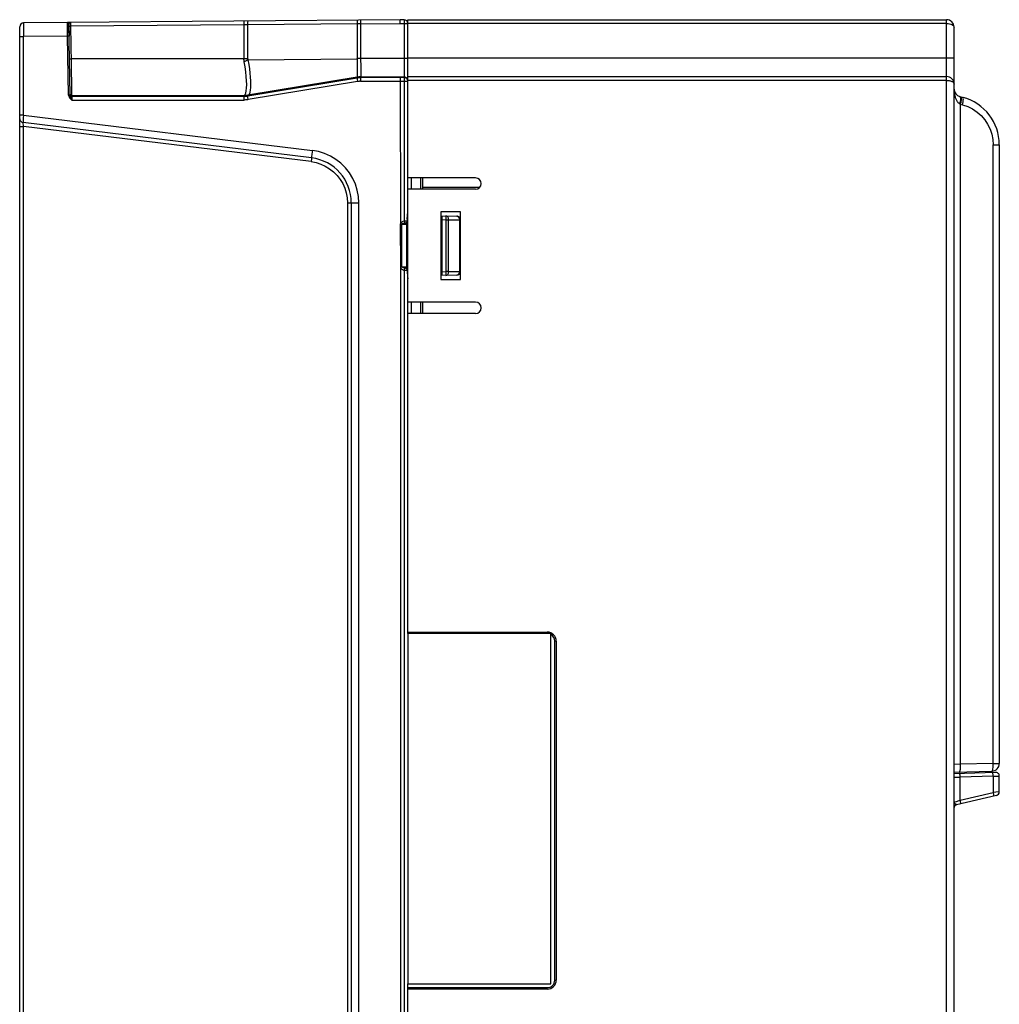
# Model space of a CAD drawing. Header units: millimetres. Extents: x 233 to 839, y 128 to 814.
# Tile 22 of 28: x 709 to 839, y 442 to 572. Entities that reach past the tile are written whole.
import ezdxf

# ---------------------------------------------------------------- set-up
doc = ezdxf.new("R2010")
doc.units = ezdxf.units.MM
doc.header["$LTSCALE"] = 65.395
doc.layers.get('0').update_dxf_attribs({"linetype": 'CONTINUOUS'})

msp = doc.modelspace()

# ---------------------------------------------------------------- linework, layer by layer
for p, q in [((708.79, 362.83), (708.79, 571.38)), ((715.12, 571.93), (709.28, 571.88)), ((709.28, 571.53), (709.28, 570.08)), ((715.12, 571.91), (715.12, 571.93)), ((715.13, 571.19), (715.12, 571.91)), ((759.29, 572.31), (715.13, 571.93)), ((715.32, 571.73), (715.32, 571.68)), ((715.48, 562.29), (715.32, 571.73)), ((715.32, 571.73), (715.32, 571.73)), ((715.32, 571.68), (715.32, 571.64)), ((715.32, 571.64), (715.35, 570.13)), ((715.48, 571.92), (715.52, 571.93)), ((715.52, 571.93), (715.53, 571.44)), ((738.55, 571.64), (715.53, 571.44)), ((715.53, 571.44), (715.61, 566.5)), ((738.55, 572.13), (738.55, 571.64)), ((739.04, 571.65), (738.55, 571.64)), ((738.55, 571.64), (738.55, 567.14)), ((753.55, 571.77), (739.04, 571.65)), ((739.04, 567.14), (739.04, 571.65)), ((754.04, 571.78), (753.55, 571.77)), ((753.55, 571.77), (753.55, 567.18)), ((754.04, 571.78), (754.04, 572.27)), ((754.04, 571.78), (759.29, 571.82)), ((754.04, 567.18), (754.04, 571.78)), ((759.79, 572.31), (759.29, 572.31)), ((759.29, 572.17), (759.29, 572.28)), ((759.29, 571.82), (759.29, 572.17)), ((759.29, 571.82), (759.79, 571.82)), ((759.79, 572.31), (759.79, 571.82)), ((759.79, 571.82), (759.79, 564.64)), ((760.29, 551.31), (760.29, 572.31)), ((760.29, 572.31), (831.79, 572.31)), ((831.79, 571.81), (760.29, 571.81)), ((831.79, 402.35), (831.79, 572.31)), ((832.79, 402.38), (832.79, 571.31)), ((708.79, 570.08), (709.28, 570.08)), ((715.14, 570.13), (709.28, 570.08)), ((709.28, 559.66), (709.28, 570.08)), ((715.14, 570.13), (715.13, 571.19)), ((715.28, 562.28), (715.14, 570.13)), ((715.35, 570.13), (715.14, 570.13)), ((715.55, 567.14), (715.6, 567.14)), ((739.04, 567.14), (715.6, 567.14)), ((715.61, 566.5), (715.67, 562.91)), ((738.76, 566.79), (738.59, 566.71)), ((738.92, 566.88), (738.76, 566.79)), ((739.08, 566.97), (738.92, 566.88)), ((739.08, 566.97), (753.55, 567.14)), ((759.88, 567.18), (753.55, 567.18)), ((754.04, 567.16), (753.55, 567.14)), ((760.06, 567.18), (759.88, 567.18)), ((760.29, 567.26), (832.79, 567.26)), ((753.95, 564.72), (753.87, 564.72)), ((754.04, 564.72), (753.95, 564.72)), ((754.04, 564.64), (754.04, 564.72)), ((754.04, 564.72), (759.79, 564.72)), ((760.29, 564.76), (831.79, 564.76)), ((739.04, 562.19), (753.55, 564.6)), ((753.55, 564.68), (739.08, 562.28)), ((753.63, 564.11), (739.12, 561.7)), ((753.55, 564.68), (753.55, 564.68)), ((753.55, 564.68), (753.55, 564.59)), ((753.58, 564.39), (753.63, 564.11)), ((754.02, 564.14), (760.29, 564.14)), ((759.79, 564.64), (754.04, 564.64)), ((754.04, 564.14), (754.04, 564.41)), ((759.29, 564.33), (759.3, 545.12)), ((759.79, 564.55), (759.79, 564.42)), ((759.79, 564.42), (759.79, 564.14)), ((759.79, 564.14), (759.79, 545.6)), ((760.14, 564.5), (760.06, 564.56)), ((831.79, 564.26), (760.29, 564.26)), ((715.48, 562.29), (715.28, 562.28)), ((715.63, 562.24), (715.68, 562.23)), ((715.63, 562.16), (715.68, 562.16)), ((715.67, 562.91), (715.68, 562.23)), ((715.68, 562.16), (715.68, 562.23)), ((715.68, 562.23), (738.55, 562.23)), ((715.68, 562.16), (715.68, 562.14)), ((715.68, 562.16), (738.55, 562.15)), ((715.68, 562.14), (715.69, 562.07)), ((715.69, 562.07), (715.7, 561.66)), ((738.55, 562.23), (738.55, 562.15)), ((739.04, 562.19), (739.04, 562.27)), ((833.53, 562.12), (833.97, 562)), ((715.7, 561.65), (738.55, 561.65)), ((738.55, 561.93), (738.55, 561.65)), ((739.12, 561.7), (739.08, 561.97)), ((833.53, 561.15), (833.61, 561.11)), ((833.61, 561.11), (833.61, 473.46)), ((833.61, 561.11), (833.89, 561.03)), ((833.74, 561.78), (833.72, 561.64)), ((833.74, 561.9), (833.74, 561.78)), ((709.28, 559.66), (708.79, 559.66)), ((709.28, 559.66), (747.63, 554.95)), ((708.79, 558.15), (709.28, 558.15)), ((709.24, 558.96), (709.23, 558.74)), ((747.52, 553.96), (709.23, 558.66)), ((709.28, 376.48), (709.28, 558.15)), ((747.46, 553.47), (709.28, 558.15)), ((837.96, 473.57), (837.96, 555.72)), ((838.79, 555.72), (838.79, 473.57)), ((747.57, 554.41), (747.53, 554.14)), ((747.51, 553.88), (747.49, 553.75)), ((760.29, 549.81), (760.29, 551.31)), ((769.29, 551.31), (760.29, 551.31)), ((760.78, 549.81), (760.78, 551.31)), ((761.99, 551.31), (761.99, 549.81)), ((762.29, 549.81), (762.29, 551.31)), ((760.29, 534.81), (760.29, 549.81)), ((769.29, 549.81), (760.29, 549.81)), ((762.29, 550.06), (769.83, 550.06)), ((752.29, 548.01), (752.29, 386.62)), ((752.29, 548.01), (752.79, 548.01)), ((752.79, 548.01), (752.79, 386.62)), ((752.79, 548.01), (753.78, 548.01)), ((753.78, 386.62), (753.78, 548.01)), ((760.28, 546.62), (760.29, 546.72)), ((764.69, 546.81), (764.69, 537.81)), ((767.29, 546.81), (764.69, 546.81)), ((767.29, 537.81), (767.29, 546.81)), ((759.29, 545.12), (759.3, 539.52)), ((759.3, 545.12), (759.5, 545.12)), ((759.5, 539.52), (759.5, 545.12)), ((759.79, 545.6), (759.85, 545.42)), ((760.11, 545.12), (760.11, 539.52)), ((760.11, 545.12), (760.29, 545.12)), ((760.21, 545.84), (760.21, 545.6)), ((760.21, 545.84), (760.29, 545.84)), ((764.69, 546.27), (766.79, 546.24)), ((764.79, 546.27), (764.79, 538.36)), ((764.79, 545.77), (765.35, 545.76)), ((765.35, 545.76), (765.35, 538.87)), ((765.35, 545.76), (765.69, 545.76)), ((765.69, 538.87), (765.69, 545.76)), ((765.69, 545.76), (767.14, 545.74)), ((767.14, 545.74), (767.14, 538.89)), ((767.14, 545.74), (767.29, 545.74)), ((759.3, 539.52), (760.29, 539.52)), ((759.3, 539.51), (759.3, 395.11)), ((759.79, 539.04), (759.79, 395.6)), ((759.88, 539.27), (759.91, 539.36)), ((760.21, 539.03), (760.21, 538.79)), ((760.21, 538.79), (760.29, 538.79)), ((764.79, 538.86), (765.35, 538.87)), ((765.69, 538.87), (765.35, 538.87)), ((765.69, 538.87), (767.14, 538.89)), ((760.28, 538.01), (760.29, 537.91)), ((766.79, 538.39), (764.69, 538.36)), ((764.69, 537.81), (767.29, 537.81)), ((766.86, 538.4), (766.79, 538.39)), ((760.29, 533.31), (760.29, 534.81)), ((769.29, 534.81), (760.29, 534.81)), ((760.78, 533.31), (760.78, 534.81)), ((761.99, 534.81), (761.99, 533.31)), ((762.29, 533.31), (762.29, 534.81)), ((760.29, 490.81), (760.29, 533.31)), ((769.29, 533.31), (760.29, 533.31)), ((760.29, 491.01), (778.79, 491.01)), ((760.29, 490.81), (760.29, 444.32)), ((760.29, 490.81), (760.29, 444.32)), ((779.28, 490.81), (760.29, 490.81)), ((779.28, 490.81), (760.29, 490.81)), ((778.79, 490.81), (778.79, 491.01)), ((779.29, 444.31), (779.28, 490.81)), ((779.29, 444.31), (779.28, 490.81)), ((779.79, 444.81), (779.79, 489.81)), ((779.99, 489.81), (779.79, 489.81)), ((779.99, 489.81), (779.99, 444.81)), ((833.61, 473.46), (832.79, 473.42)), ((837.96, 473.57), (833.61, 473.46)), ((837.96, 473.57), (838.79, 473.57)), ((832.79, 472.44), (837.81, 472.57)), ((832.79, 472.25), (838.27, 472.4)), ((837.96, 471.89), (833.61, 471.77)), ((837.96, 471.89), (838.79, 471.9)), ((837.96, 471.89), (837.96, 469.71)), ((838.79, 469.81), (838.79, 471.9)), ((832.79, 471.74), (832.79, 471.74)), ((832.79, 471.74), (832.94, 471.74)), ((832.94, 471.74), (833.61, 471.77)), ((833.61, 468.71), (833.61, 471.77)), ((838.4, 469.32), (833.12, 468.1)), ((833.61, 468.71), (837.96, 469.71)), ((838.79, 469.81), (838.78, 469.8)), ((832.98, 468.04), (832.99, 468.05)), ((833.07, 468.12), (833, 468.16)), ((833.04, 468.08), (833.12, 468.1)), ((833.47, 468.66), (833.61, 468.71)), ((832.8, 467.8), (832.82, 467.85)), ((832.82, 467.85), (832.86, 467.93)), ((832.86, 467.93), (832.88, 467.95)), ((779.79, 444.81), (779.99, 444.81)), ((760.29, 444.32), (779.29, 444.31)), ((760.29, 444.32), (779.29, 444.31)), ((760.29, 401.31), (760.29, 444.32)), ((760.29, 443.81), (778.79, 443.81)), ((778.79, 443.61), (760.29, 443.61)), ((778.79, 443.61), (778.79, 443.81))]:
    msp.add_line(p, q)
for points in [[(709.28, 571.88), (709.28, 571.86), (709.28, 571.79), (709.28, 571.53)], [(715.32, 571.73), (715.33, 571.75), (715.34, 571.78), (715.37, 571.82)], [(715.33, 571.44), (715.33, 571.44), (715.35, 571.44), (715.38, 571.44), (715.42, 571.44), (715.47, 571.44), (715.53, 571.44)], [(715.37, 571.82), (715.39, 571.85), (715.42, 571.88), (715.45, 571.91), (715.48, 571.92)], [(739.04, 571.65), (739.04, 571.74), (739.05, 571.83), (739.06, 571.91), (739.06, 571.99), (739.08, 572.05), (739.09, 572.1), (739.11, 572.13), (739.12, 572.14)], [(753.63, 572.26), (753.61, 572.25), (753.6, 572.23), (753.59, 572.18), (753.57, 572.13), (753.56, 572.05), (753.56, 571.97), (753.55, 571.87), (753.55, 571.77)], [(759.29, 572.28), (759.29, 572.3), (759.29, 572.31)], [(759.79, 571.82), (759.98, 571.82), (760.06, 571.82), (760.14, 571.82), (760.2, 571.81), (760.25, 571.81), (760.28, 571.81), (760.29, 571.81)], [(831.79, 571.81), (831.98, 571.8), (832.16, 571.78), (832.34, 571.73), (832.49, 571.67), (832.61, 571.6), (832.71, 571.51), (832.77, 571.42), (832.79, 571.31)], [(715.4, 567.14), (715.41, 567.14), (715.43, 567.14), (715.46, 567.14), (715.5, 567.14), (715.55, 567.14)], [(738.59, 566.71), (738.58, 566.78), (738.57, 566.85), (738.56, 566.92), (738.55, 567), (738.55, 567.07), (738.55, 567.14)], [(738.59, 562.26), (738.71, 562.37), (738.8, 562.58), (738.86, 562.87), (738.9, 563.24), (738.91, 563.69), (738.9, 564.21), (738.86, 564.78), (738.8, 565.39), (738.71, 566.04), (738.59, 566.71)], [(739.04, 567.14), (739.04, 567.11), (739.04, 567.08), (739.05, 567.05), (739.06, 567.02), (739.07, 566.99), (739.08, 566.97)], [(739.08, 566.97), (739.19, 566.37), (739.27, 565.78), (739.33, 565.21), (739.38, 564.68), (739.4, 564.18), (739.41, 563.72), (739.4, 563.32), (739.38, 562.98), (739.33, 562.7), (739.27, 562.49), (739.19, 562.35), (739.08, 562.28)], [(753.55, 567.14), (753.55, 567.15), (753.55, 567.15), (753.55, 567.16), (753.55, 567.16), (753.55, 567.17), (753.55, 567.18)], [(753.55, 567.14), (753.57, 566.77), (753.58, 566.41), (753.59, 566.05), (753.59, 565.72), (753.59, 565.42), (753.59, 565.17), (753.59, 564.97), (753.58, 564.82), (753.57, 564.72), (753.55, 564.68)], [(754.04, 564.72), (754.06, 564.76), (754.08, 564.85), (754.09, 565), (754.09, 565.2), (754.09, 565.45), (754.09, 565.75), (754.09, 566.07), (754.08, 566.43), (754.06, 566.8), (754.04, 567.18)], [(760.29, 567.17), (760.28, 567.17), (760.25, 567.17), (760.2, 567.17), (760.14, 567.17), (760.06, 567.18)], [(753.87, 564.72), (753.79, 564.71), (753.71, 564.7), (753.63, 564.69), (753.55, 564.68)], [(753.55, 564.68), (753.63, 564.69), (753.71, 564.7), (753.79, 564.71)], [(759.79, 564.72), (759.88, 564.71), (759.98, 564.68), (760.06, 564.64), (760.14, 564.58)], [(753.55, 564.6), (753.63, 564.61), (753.71, 564.62), (753.79, 564.63), (753.87, 564.64), (753.96, 564.64), (754.04, 564.64)], [(753.55, 564.59), (753.56, 564.57), (753.56, 564.52), (753.58, 564.39)], [(754.02, 564.14), (753.97, 564.14), (753.9, 564.14), (753.83, 564.13), (753.77, 564.13), (753.7, 564.12), (753.63, 564.11)], [(754.04, 564.41), (754.04, 564.55), (754.04, 564.6), (754.04, 564.63), (754.04, 564.64)], [(759.29, 564.64), (759.29, 564.63), (759.29, 564.6), (759.29, 564.56), (759.29, 564.49), (759.29, 564.33)], [(759.79, 564.64), (759.79, 564.63), (759.79, 564.6), (759.79, 564.55)], [(760.06, 564.56), (759.98, 564.6), (759.88, 564.63), (759.79, 564.64)], [(760.14, 564.58), (760.2, 564.5), (760.25, 564.41), (760.28, 564.32)], [(760.28, 564.24), (760.25, 564.33), (760.2, 564.42), (760.14, 564.5)], [(831.79, 564.26), (831.88, 564.26), (831.97, 564.26), (832.06, 564.25), (832.15, 564.23), (832.23, 564.21), (832.31, 564.19), (832.39, 564.16), (832.47, 564.13), (832.54, 564.09), (832.6, 564.06), (832.65, 564.01), (832.7, 563.97), (832.74, 563.92), (832.76, 563.87), (832.78, 563.82), (832.79, 563.76)], [(715.28, 562.28), (715.3, 562.17), (715.34, 562.06)], [(715.48, 562.43), (715.49, 562.38), (715.51, 562.33), (715.54, 562.29), (715.58, 562.26), (715.63, 562.24)], [(715.48, 562.35), (715.49, 562.3), (715.51, 562.26), (715.54, 562.22), (715.58, 562.18), (715.63, 562.16)], [(715.54, 562.08), (715.51, 562.15), (715.49, 562.22), (715.48, 562.29)], [(715.7, 561.66), (715.66, 561.76), (715.63, 561.85), (715.54, 562.08)], [(738.55, 562.23), (738.63, 562.23), (738.71, 562.23), (738.79, 562.24), (738.87, 562.25), (738.96, 562.26), (739.04, 562.27)], [(738.55, 562.23), (738.55, 562.23), (738.55, 562.23), (738.56, 562.24), (738.57, 562.24), (738.58, 562.25), (738.59, 562.26)], [(738.55, 562.15), (738.64, 562.15), (738.72, 562.16), (738.81, 562.16), (738.88, 562.17), (738.96, 562.18), (739.04, 562.19)], [(738.55, 562.15), (738.55, 562.14), (738.55, 562.11), (738.55, 562.07), (738.55, 561.93)], [(739.08, 562.28), (739, 562.27), (738.92, 562.26), (738.84, 562.26), (738.76, 562.25), (738.67, 562.25), (738.59, 562.26)], [(739.08, 562.28), (739.07, 562.28), (739.06, 562.28), (739.05, 562.27), (739.04, 562.27), (739.04, 562.27), (739.04, 562.27)], [(739.08, 561.97), (739.06, 562.11), (739.05, 562.15), (739.04, 562.18), (739.04, 562.19)], [(832.79, 563.08), (832.79, 562.92), (832.8, 562.77), (832.81, 562.62), (832.83, 562.48), (832.86, 562.35), (832.88, 562.22), (832.91, 562.11), (832.95, 562), (832.98, 561.89), (833.02, 561.79), (833.06, 561.7), (833.11, 561.61), (833.15, 561.53), (833.2, 561.46), (833.25, 561.39), (833.3, 561.33), (833.36, 561.28), (833.41, 561.23), (833.47, 561.18), (833.53, 561.15)], [(833.53, 562.12), (833.57, 562.09), (833.6, 562.03), (833.62, 561.94), (833.62, 561.82)], [(833.69, 562.07), (833.72, 562.05), (833.74, 561.99), (833.74, 561.9)], [(715.34, 562.06), (715.4, 561.95), (715.48, 561.85), (715.58, 561.75), (715.7, 561.65)], [(739.12, 561.7), (739.03, 561.69), (738.93, 561.67), (738.84, 561.66), (738.74, 561.66), (738.64, 561.65), (738.55, 561.65)], [(833.62, 561.82), (833.62, 561.68), (833.6, 561.51), (833.57, 561.33), (833.53, 561.15)], [(833.72, 561.64), (833.69, 561.47), (833.66, 561.29), (833.61, 561.11)], [(833.89, 561.03), (833.93, 561.21), (833.97, 561.39), (833.99, 561.55), (834.01, 561.69), (834.02, 561.81), (834.01, 561.91), (834, 561.97), (833.97, 562)], [(833.89, 561.03), (834.6, 560.78), (835.25, 560.46), (835.85, 560.05), (836.38, 559.58), (836.85, 559.04), (837.24, 558.44), (837.56, 557.79), (837.78, 557.11), (837.92, 556.43), (837.96, 555.72)], [(709.28, 559.66), (709.26, 559.28), (709.24, 558.96)], [(709.23, 558.74), (709.23, 558.68), (709.23, 558.66)], [(709.24, 558.52), (709.23, 558.63), (709.23, 558.65), (709.23, 558.66)], [(709.28, 558.15), (709.27, 558.25), (709.24, 558.52)], [(837.96, 555.72), (838.13, 555.72), (838.73, 555.72)], [(838.73, 555.72), (838.77, 555.72), (838.79, 555.72)], [(747.63, 554.95), (747.61, 554.76), (747.57, 554.41)], [(753.78, 548.01), (753.73, 548.85), (753.58, 549.67), (753.33, 550.47), (752.98, 551.25), (752.54, 551.98), (752.02, 552.65), (751.42, 553.25), (750.75, 553.77), (750.02, 554.21), (749.25, 554.55), (748.46, 554.8), (747.63, 554.95)], [(747.49, 553.75), (747.47, 553.57), (747.46, 553.47)], [(747.46, 553.47), (748.11, 553.35), (748.74, 553.15), (749.34, 552.88), (749.91, 552.53), (750.44, 552.12), (750.91, 551.65), (751.32, 551.12), (751.67, 550.55), (751.94, 549.95), (752.13, 549.31), (752.25, 548.67), (752.29, 548.01)], [(747.52, 553.95), (747.51, 553.93), (747.51, 553.88)], [(747.53, 554.14), (747.52, 554.04), (747.52, 553.98), (747.52, 553.95)], [(760.25, 546.36), (760.27, 546.5), (760.28, 546.62)], [(759.3, 545.12), (759.31, 545.17), (759.32, 545.22), (759.35, 545.28), (759.38, 545.33), (759.43, 545.39), (759.49, 545.43), (759.54, 545.47), (759.6, 545.51), (759.69, 545.55), (759.79, 545.6)], [(759.47, 545.15), (759.46, 545.17), (759.46, 545.19), (759.47, 545.21), (759.49, 545.22), (759.51, 545.24), (759.53, 545.25), (759.55, 545.26), (759.58, 545.26), (759.61, 545.27), (759.64, 545.27), (759.67, 545.28), (759.7, 545.28), (759.73, 545.28), (759.76, 545.28), (759.8, 545.28), (759.83, 545.29), (759.87, 545.29), (759.9, 545.29)], [(759.47, 545.15), (759.47, 545.14), (759.48, 545.14), (759.48, 545.13), (759.49, 545.13), (759.49, 545.12), (759.5, 545.12)], [(760.11, 545.12), (760, 545.11), (759.9, 545.12), (759.79, 545.12), (759.68, 545.13), (759.58, 545.14), (759.47, 545.15)], [(759.79, 545.6), (759.87, 545.6), (759.95, 545.6), (760.03, 545.6), (760.1, 545.6), (760.16, 545.6), (760.21, 545.6)], [(759.85, 545.42), (759.89, 545.32), (759.9, 545.29)], [(759.9, 545.29), (759.92, 545.29), (759.94, 545.29), (759.95, 545.28), (759.96, 545.28), (759.98, 545.28), (759.99, 545.28)], [(760.21, 545.6), (760.19, 545.53), (760.17, 545.47), (760.13, 545.41), (760.09, 545.36), (760.04, 545.31), (759.99, 545.28)], [(760.14, 545.25), (760.11, 545.26), (760.09, 545.26), (760.06, 545.26), (760.04, 545.27), (760.01, 545.27), (759.99, 545.28)], [(760.14, 545.25), (760.13, 545.23), (760.12, 545.21), (760.12, 545.19), (760.11, 545.17), (760.11, 545.14), (760.11, 545.12)], [(760.28, 545.53), (760.27, 545.48), (760.25, 545.43), (760.23, 545.38), (760.2, 545.33), (760.17, 545.29), (760.14, 545.25)], [(760.29, 545.22), (760.28, 545.22), (760.25, 545.23), (760.21, 545.24), (760.17, 545.25), (760.14, 545.25)], [(760.21, 545.84), (760.22, 546.03), (760.23, 546.2), (760.25, 546.36)], [(760.21, 545.6), (760.22, 545.58), (760.23, 545.57), (760.24, 545.56), (760.25, 545.55), (760.27, 545.54), (760.28, 545.53)], [(765.69, 545.76), (765.69, 545.86), (765.67, 545.95), (765.64, 546.04), (765.59, 546.11), (765.54, 546.18), (765.48, 546.22), (765.42, 546.25), (765.35, 546.26)], [(765.35, 546.26), (765.35, 546.25), (765.35, 546.22), (765.35, 546.18), (765.35, 546.12), (765.35, 546.04)], [(765.35, 546.04), (765.35, 545.86), (765.35, 545.76)], [(766.79, 546.24), (766.86, 546.23), (766.93, 546.2), (766.99, 546.15), (767.04, 546.09)], [(767.04, 546.09), (767.08, 546.01), (767.11, 545.93), (767.13, 545.83), (767.14, 545.74)], [(759.3, 539.51), (759.3, 539.45), (759.32, 539.39), (759.35, 539.34), (759.39, 539.28), (759.44, 539.23), (759.5, 539.18), (759.57, 539.14), (759.64, 539.1), (759.72, 539.06), (759.79, 539.04)], [(759.91, 539.36), (759.87, 539.36), (759.84, 539.37), (759.81, 539.37), (759.79, 539.38), (759.76, 539.38), (759.74, 539.39), (759.72, 539.39), (759.69, 539.4), (759.67, 539.4), (759.65, 539.41), (759.63, 539.42), (759.61, 539.43), (759.59, 539.43), (759.57, 539.44), (759.55, 539.45), (759.53, 539.46), (759.52, 539.47), (759.51, 539.49), (759.5, 539.5), (759.5, 539.52)], [(759.79, 539.04), (759.81, 539.1), (759.88, 539.27)], [(760.21, 539.03), (760.16, 539.03), (760.1, 539.03), (760.03, 539.03), (759.95, 539.03), (759.87, 539.03), (759.79, 539.04)], [(759.91, 539.36), (759.92, 539.35), (759.94, 539.35), (759.95, 539.35), (759.97, 539.35), (759.98, 539.35), (759.99, 539.36)], [(760.14, 539.38), (760.11, 539.37), (760.09, 539.37), (760.06, 539.37), (760.04, 539.36), (760.01, 539.36), (759.99, 539.36)], [(760.21, 539.03), (760.19, 539.1), (760.17, 539.16), (760.13, 539.22), (760.09, 539.28), (760.04, 539.32), (759.99, 539.36)], [(760.11, 539.52), (760.11, 539.49), (760.11, 539.46), (760.12, 539.44), (760.12, 539.42), (760.13, 539.4), (760.14, 539.38)], [(760.14, 539.38), (760.17, 539.38), (760.21, 539.39), (760.24, 539.4), (760.28, 539.41), (760.29, 539.42)], [(760.28, 539.1), (760.27, 539.15), (760.25, 539.2), (760.23, 539.25), (760.2, 539.3), (760.17, 539.34), (760.14, 539.38)], [(760.28, 539.1), (760.27, 539.09), (760.25, 539.08), (760.24, 539.07), (760.23, 539.06), (760.22, 539.05), (760.21, 539.03)], [(760.21, 538.79), (760.22, 538.6), (760.23, 538.43), (760.25, 538.27)], [(765.35, 538.87), (765.35, 538.68), (765.35, 538.59), (765.35, 538.52), (765.35, 538.45), (765.35, 538.41), (765.35, 538.38), (765.35, 538.37)], [(765.35, 538.37), (765.42, 538.38), (765.48, 538.41), (765.54, 538.45), (765.59, 538.52), (765.64, 538.59), (765.67, 538.68), (765.69, 538.77), (765.69, 538.87)], [(767.11, 538.7), (767.08, 538.62), (767.04, 538.54), (766.99, 538.48), (766.93, 538.43), (766.86, 538.4)], [(767.14, 538.89), (767.13, 538.8), (767.11, 538.7)], [(760.25, 538.27), (760.27, 538.13), (760.28, 538.01)], [(833.61, 473.46), (833.61, 473.27), (833.61, 473.08), (833.6, 472.92), (833.58, 472.77), (833.56, 472.64), (833.53, 472.54), (833.5, 472.48), (833.46, 472.46)], [(837.81, 472.57), (837.85, 472.59), (837.88, 472.65), (837.91, 472.74), (837.93, 472.87), (837.95, 473.02), (837.96, 473.19), (837.96, 473.38), (837.96, 473.57)], [(833.61, 471.77), (833.6, 471.85), (833.6, 471.93), (833.59, 472), (833.58, 472.06), (833.57, 472.12), (833.56, 472.17), (833.55, 472.21), (833.54, 472.25), (833.52, 472.26), (833.51, 472.27)], [(837.96, 471.89), (837.96, 471.96), (837.95, 472.04), (837.95, 472.11), (837.94, 472.18), (837.93, 472.23), (837.92, 472.28), (837.9, 472.33), (837.89, 472.36), (837.87, 472.38), (837.86, 472.39)], [(838.78, 469.8), (838.7, 469.8), (837.96, 469.71)], [(837.96, 469.71), (837.98, 469.62), (838, 469.53), (838.01, 469.45), (838.01, 469.38), (838.01, 469.32), (838.01, 469.27), (838, 469.24), (837.99, 469.22)], [(832.79, 468.42), (832.79, 468.42), (832.82, 468.43), (832.87, 468.45), (832.93, 468.47)], [(833, 468.16), (832.92, 468.21), (832.86, 468.26), (832.82, 468.32), (832.79, 468.37), (832.79, 468.4)], [(833.07, 468.12), (832.99, 468.08), (832.92, 468.02), (832.86, 467.95), (832.82, 467.87), (832.79, 467.78), (832.79, 467.72)], [(832.79, 467.74), (832.8, 467.82), (832.84, 467.9), (832.89, 467.97), (832.96, 468.03), (833.04, 468.08)], [(832.93, 468.47), (833.11, 468.53), (833.47, 468.66)], [(832.99, 468.05), (833.07, 468.09), (833.12, 468.1)], [(833.12, 468.1), (833.12, 468.1), (833.11, 468.1), (833.11, 468.11), (833.1, 468.11), (833.09, 468.12), (833.07, 468.12)], [(833.63, 468.22), (833.65, 468.23), (833.66, 468.26), (833.66, 468.3), (833.66, 468.36), (833.65, 468.44), (833.64, 468.52), (833.63, 468.61), (833.61, 468.71)]]:
    msp.add_lwpolyline(points)
for centre, radius, start, end in [((709.29, 571.38), 0.5, 90.5, 180), ((715.12, 571.73), 0.2, 0, 90.5), ((715.12, 571.73), 0.2, 0, 59.4364), ((759.79, 571.81), 0.5, 360, 89.5), ((831.79, 571.31), 1, 360, 90), ((831.79, 563.76), 1, 360, 90), ((833.79, 563.08), 1, 180, 255), ((832.29, 555.72), 6.5, 360, 75), ((709.29, 559.16), 0.5, 180, 263), ((746.79, 548.01), 6, 359.9999, 83), ((769.29, 550.56), 0.75, 270, 90), ((766.79, 545.74), 0.5, 360, 90.2074), ((766.79, 538.89), 0.5, 271, 360), ((769.29, 534.06), 0.75, 270, 90), ((778.79, 489.81), 1.2, 360, 90), ((778.79, 489.81), 1, 360, 60.3727), ((837.79, 473.57), 1, 271.5, 360), ((838.29, 471.9), 0.5, 0, 91.5001), ((838.29, 469.81), 0.5, 282.9946, 0), ((778.79, 444.81), 1.2, 270, 360), ((778.79, 444.81), 1, 270, 360)]:
    msp.add_arc(centre, radius, start, end)

doc.saveas('drawing.dxf')
